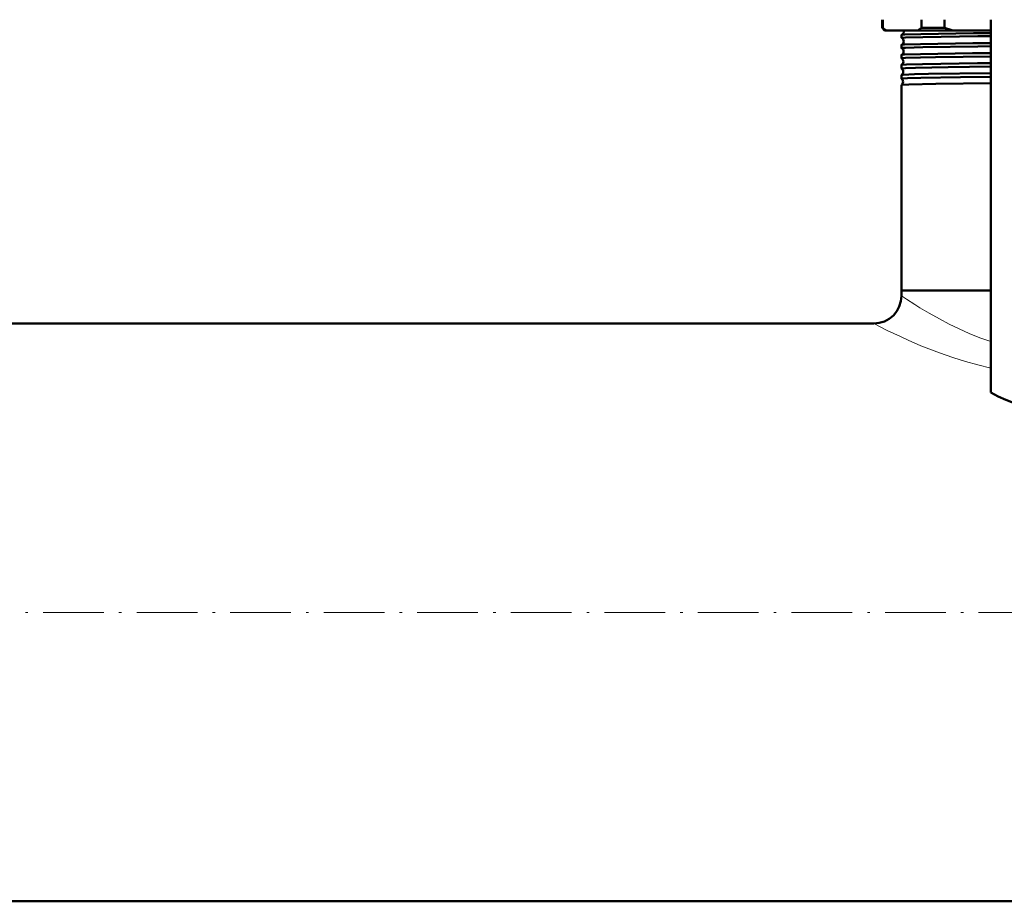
# Model space of a CAD drawing. Extents: x -2073 to 2460, y -1789 to 708.
# Tile 16 of 93: x -558 to -363, y -1736 to -1562. Entities that reach past the tile are written whole.
import ezdxf

# ---------------------------------------------------------------- set-up
doc = ezdxf.new("R2010")
doc.units = 0
doc.linetypes.add('DASHDOT', pattern=[18.5, 12, -3, 0.5, -3])

msp = doc.modelspace()

# ---------------------------------------------------------------- linework, layer by layer
at = {"color": 7, "lineweight": 50}
for p, q in [((-387.43, -1563.5), (-387.43, -1561.89)), ((-386.93, -1564), (-387.43, -1563.5)), ((-387.28, -1563.5), (-387.43, -1563.5)), ((-387.28, -1561.89), (-387.28, -1563.5)), ((-379.64, -1563.5), (-379.64, -1561.89)), ((-375.1, -1563.5), (-379.64, -1563.5)), ((-375.1, -1561.89), (-375.1, -1563.5)), ((-365.93, -1635.66), (-365.93, -1561.89)), ((-386.93, -1564), (-386.57, -1564)), ((-386.57, -1564), (-380.35, -1564)), ((-383.58, -1565.49), (-383.58, -1564.89)), ((-380.35, -1564), (-373.38, -1564)), ((-373.38, -1564), (-365.93, -1564)), ((-383.58, -1567.51), (-383.58, -1566.88)), ((-383.58, -1569.53), (-383.58, -1568.86)), ((-383.58, -1571.55), (-383.58, -1570.84)), ((-383.58, -1571.55), (-383.58, -1571.55)), ((-383.58, -1572.82), (-383.58, -1572.82)), ((-383.58, -1573.57), (-383.58, -1572.82)), ((-383.58, -1573.58), (-383.58, -1573.57)), ((-383.58, -1574.8), (-383.58, -1574.79)), ((-383.58, -1615.5), (-383.58, -1574.8)), ((-365.93, -1615.5), (-383.58, -1615.5)), ((-365.93, -1615.5), (-383.58, -1615.5)), ((-383.58, -1616.5), (-383.58, -1615.5)), ((-389.08, -1622), (-575.43, -1622)), ((868.57, -1736.3), (-575.43, -1736.3))]:
    msp.add_line(p, q, dxfattribs=at)
at = {"color": 7, "linetype": 'DASHDOT', "lineweight": 18}
msp.add_line((-719.83, -1679.15), (1012.97, -1679.15), dxfattribs=at)
at = {"color": 7, "lineweight": 50}
for points in [[(-383.58, -1565.49), (-383.58, -1565.49), (-383.58, -1565.49), (-383.58, -1565.49), (-383.57, -1565.48), (-383.55, -1565.48), (-383.27, -1565.45), (-382.76, -1565.42), (-379.37, -1565.32), (-368.48, -1565.16), (-365.93, -1565.13)], [(-383.57, -1564.88), (-383.47, -1564.86), (-382.94, -1564.82), (-379.74, -1564.73), (-369.35, -1564.57), (-365.93, -1564.53)], [(-383.58, -1566.87), (-383.55, -1566.86), (-383.48, -1566.85), (-382.96, -1566.81), (-379.79, -1566.72), (-369.46, -1566.56), (-365.93, -1566.51)], [(-383.58, -1567.51), (-383.58, -1567.51), (-383.58, -1567.51), (-383.58, -1567.5), (-383.57, -1567.5), (-383.55, -1567.49), (-383.27, -1567.46), (-382.76, -1567.43), (-379.37, -1567.34), (-368.5, -1567.17), (-365.93, -1567.14)], [(-383.58, -1568.85), (-383.56, -1568.85), (-383.49, -1568.83), (-382.98, -1568.8), (-379.84, -1568.7), (-369.55, -1568.54), (-365.93, -1568.5)], [(-383.58, -1569.53), (-383.58, -1569.52), (-383.58, -1569.52), (-383.57, -1569.52), (-383.49, -1569.5), (-382.76, -1569.45), (-379.79, -1569.36), (-376.83, -1569.31), (-365.93, -1569.16)], [(-383.58, -1570.84), (-383.55, -1570.83), (-383.44, -1570.81), (-382.6, -1570.76), (-379.43, -1570.67), (-368.53, -1570.51), (-365.93, -1570.48)], [(-383.58, -1571.55), (-383.58, -1571.54), (-383.58, -1571.54), (-383.57, -1571.54), (-383.49, -1571.52), (-382.76, -1571.47), (-380.84, -1571.41), (-374.38, -1571.29), (-365.93, -1571.18)], [(-383.58, -1572.82), (-383.57, -1572.81), (-383.53, -1572.8), (-383.24, -1572.77), (-381.02, -1572.69), (-378.26, -1572.63), (-365.93, -1572.46)], [(-383.58, -1573.57), (-383.58, -1573.57), (-383.58, -1573.57), (-383.58, -1573.56), (-383.57, -1573.56), (-383.54, -1573.55), (-383.14, -1573.52), (-382.36, -1573.48), (-379.78, -1573.41), (-371.89, -1573.28), (-365.93, -1573.2)], [(-383.58, -1574.79), (-383.57, -1574.79), (-383.55, -1574.78), (-383.39, -1574.76), (-382.15, -1574.7), (-376.8, -1574.58), (-365.93, -1574.44)]]:
    msp.add_lwpolyline(points, dxfattribs=at)
at = {"color": 7, "lineweight": 18}
for points in [[(-383.58, -1616.5), (-382.6, -1617.16), (-380.97, -1618.21), (-379.92, -1618.87), (-378.11, -1619.95), (-376.07, -1621.1), (-374.18, -1622.1), (-372.16, -1623.08), (-370.18, -1623.96), (-368.1, -1624.8), (-365.93, -1625.56)], [(-389.08, -1622), (-386.41, -1623.35), (-383.8, -1624.6), (-382.26, -1625.3), (-379.72, -1626.4), (-376.61, -1627.62), (-374.96, -1628.22), (-373.25, -1628.8), (-370.89, -1629.53), (-368.45, -1630.2), (-365.93, -1630.8)]]:
    msp.add_lwpolyline(points, dxfattribs=at)
at = {"color": 7, "lineweight": 50}
for centre, radius, start, end in [((-381.36, -1555.82), 9.71, 232.3802, 237.5228), ((-385.56, -1555.82), 9.71, 302.4772, 307.6198), ((-364.46, -1530.1), 35.06, 252.3376, 255.2677), ((-383.57, -1564.9), 0.0166, 96.2604, 152.2426), ((-383.57, -1565.49), 0.0131, 202.8017, 260.0399), ((-383.87, -1566.18), 0.742, 358.5306, 66.7182), ((-383.83, -1564.19), 0.741, 290.5676, 358.8078), ((-383.84, -1564.18), 0.747, 358.6477, 14.0094), ((-383.87, -1566.19), 0.742, 293.2566, 358.7704), ((-383.57, -1566.88), 0.0128, 99.7161, 157.0454), ((-383.57, -1567.51), 0.0106, 198.784, 256.3037), ((-383.9, -1568.18), 0.743, 358.5564, 63.9096), ((-383.9, -1568.19), 0.743, 296.0569, 358.7416), ((-383.58, -1568.86), 0.0102, 103.6988, 161.5501), ((-383.58, -1569.52), 0.00891, 195.3982, 252.0648), ((-383.94, -1570.18), 0.744, 358.576, 61.0004), ((-383.94, -1570.19), 0.743, 298.9713, 358.7247), ((-383.58, -1570.84), 0.0085, 107.8436, 165.0797), ((-383.97, -1572.18), 0.744, 358.5908, 57.9757), ((-383.97, -1572.19), 0.744, 302.0123, 358.7062), ((-384.01, -1574.18), 0.745, 358.6055, 54.8131), ((-384.01, -1574.19), 0.745, 305.1627, 358.6932), ((-389.08, -1616.5), 5.5, 270, 0), ((-353.43, -1614), 25, 240, 300)]:
    msp.add_arc(centre, radius, start, end, dxfattribs=at)

doc.saveas('drawing.dxf')
